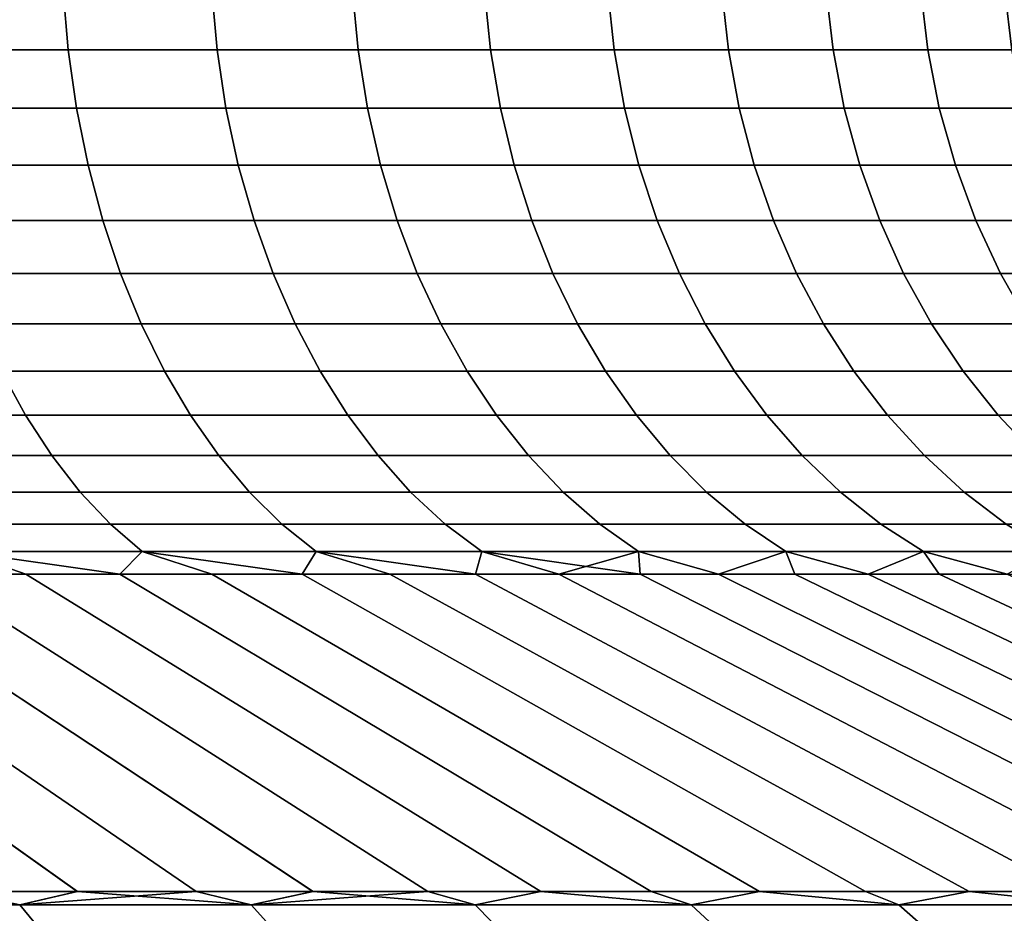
# Model space of a CAD drawing. Header units: metres. Extents: x -109 to 109, y -100 to 58.
# Tile 59 of 256: x -70.21 to -67.33, y 0.53 to 3.14. Entities that reach past the tile are written whole.
import ezdxf

# ---------------------------------------------------------------- set-up
doc = ezdxf.new("R2010")
doc.units = ezdxf.units.M
doc.layers.add('solid_21_062_100_XXX', color=7, linetype='CONTINUOUS')

msp = doc.modelspace()

# ---------------------------------------------------------------- linework, layer by layer
at = {"layer": 'solid_21_062_100_XXX'}
for points in [[(-70.081696, 3.226104, 7.649038), (-70.537308, 3.226104, 8.009289), (-70.523689, 3.052947, 8.02758), (-70.067039, 3.052947, 7.666508)], [(-70.537308, 3.226104, -8.009289), (-70.081696, 3.226104, -7.649038), (-70.067039, 3.052947, -7.666508), (-70.523689, 3.052947, -8.02758)], [(-69.647804, 3.226104, 7.262906), (-70.081696, 3.226104, 7.649038), (-70.067039, 3.052947, 7.666508), (-69.632149, 3.052947, 7.279493)], [(-70.081696, 3.226104, -7.649038), (-69.647804, 3.226104, -7.262906), (-69.632149, 3.052947, -7.279493), (-70.067039, 3.052947, -7.666508)], [(-69.237091, 3.226104, 6.852199), (-69.647804, 3.226104, 7.262906), (-69.632149, 3.052947, 7.279493), (-69.220505, 3.052947, 6.867848)], [(-69.647804, 3.226104, -7.262906), (-69.237091, 3.226104, -6.852199), (-69.220505, 3.052947, -6.867848), (-69.632149, 3.052947, -7.279493)], [(-68.85096, 3.226104, 6.418305), (-69.237091, 3.226104, 6.852199), (-69.220505, 3.052947, 6.867848), (-68.833496, 3.052947, 6.432964)], [(-69.237091, 3.226104, -6.852199), (-68.85096, 3.226104, -6.418305), (-68.833496, 3.052947, -6.432964), (-69.220505, 3.052947, -6.867848)], [(-68.490707, 3.226104, 5.962695), (-68.85096, 3.226104, 6.418305), (-68.833496, 3.052947, 6.432964), (-68.47242, 3.052947, 5.976312)], [(-68.85096, 3.226104, -6.418305), (-68.490707, 3.226104, -5.962695), (-68.47242, 3.052947, -5.976312), (-68.833496, 3.052947, -6.432964)], [(-68.157562, 3.226104, 5.486908), (-68.490707, 3.226104, 5.962695), (-68.47242, 3.052947, 5.976312), (-68.138512, 3.052947, 5.499439)], [(-68.490707, 3.226104, -5.962695), (-68.157562, 3.226104, -5.486908), (-68.138512, 3.052947, -5.499439), (-68.47242, 3.052947, -5.976312)], [(-67.852638, 3.226104, 4.992555), (-68.157562, 3.226104, 5.486908), (-68.138512, 3.052947, 5.499439), (-67.832893, 3.052947, 5.003957)], [(-68.157562, 3.226104, -5.486908), (-67.852638, 3.226104, -4.992555), (-67.832893, 3.052947, -5.003957), (-68.138512, 3.052947, -5.499439)], [(-67.576981, 3.226104, 4.481309), (-67.852638, 3.226104, 4.992555), (-67.832893, 3.052947, 5.003957), (-67.556602, 3.052947, 4.491544)], [(-67.852638, 3.226104, -4.992555), (-67.576981, 3.226104, -4.481309), (-67.556602, 3.052947, -4.491544), (-67.832893, 3.052947, -5.003957)], [(-67.331512, 3.226104, 3.9549), (-67.576981, 3.226104, 4.481309), (-67.556602, 3.052947, 4.491544), (-67.31057, 3.052947, 3.963933)], [(-67.576981, 3.226104, -4.481309), (-67.331512, 3.226104, -3.9549), (-67.31057, 3.052947, -3.963933), (-67.556602, 3.052947, -4.491544)], [(-70.067039, 3.052947, 7.666508), (-70.523689, 3.052947, 8.02758), (-70.501099, 2.88244, 8.05792), (-70.042725, 2.88244, 7.695482)], [(-70.523689, 3.052947, -8.02758), (-70.067039, 3.052947, -7.666508), (-70.042725, 2.88244, -7.695482), (-70.501099, 2.88244, -8.05792)], [(-69.632149, 3.052947, 7.279493), (-70.067039, 3.052947, 7.666508), (-70.042725, 2.88244, 7.695482), (-69.606194, 2.88244, 7.307005)], [(-70.067039, 3.052947, -7.666508), (-69.632149, 3.052947, -7.279493), (-69.606194, 2.88244, -7.307005), (-70.042725, 2.88244, -7.695482)], [(-69.220505, 3.052947, 6.867848), (-69.632149, 3.052947, 7.279493), (-69.606194, 2.88244, 7.307005), (-69.192993, 2.88244, 6.893804)], [(-69.632149, 3.052947, -7.279493), (-69.220505, 3.052947, -6.867848), (-69.192993, 2.88244, -6.893804), (-69.606194, 2.88244, -7.307005)], [(-68.833496, 3.052947, 6.432964), (-69.220505, 3.052947, 6.867848), (-69.192993, 2.88244, 6.893804), (-68.80452, 2.88244, 6.457276)], [(-69.220505, 3.052947, -6.867848), (-68.833496, 3.052947, -6.432964), (-68.80452, 2.88244, -6.457276), (-69.192993, 2.88244, -6.893804)], [(-68.47242, 3.052947, 5.976312), (-68.833496, 3.052947, 6.432964), (-68.80452, 2.88244, 6.457276), (-68.442078, 2.88244, 5.998899)], [(-68.833496, 3.052947, -6.432964), (-68.47242, 3.052947, -5.976312), (-68.442078, 2.88244, -5.998899), (-68.80452, 2.88244, -6.457276)], [(-68.138512, 3.052947, 5.499439), (-68.47242, 3.052947, 5.976312), (-68.442078, 2.88244, 5.998899), (-68.106911, 2.88244, 5.520224)], [(-68.47242, 3.052947, -5.976312), (-68.138512, 3.052947, -5.499439), (-68.106911, 2.88244, -5.520224), (-68.442078, 2.88244, -5.998899)], [(-67.832893, 3.052947, 5.003957), (-68.138512, 3.052947, 5.499439), (-68.106911, 2.88244, 5.520224), (-67.800133, 2.88244, 5.02287)], [(-68.138512, 3.052947, -5.499439), (-67.832893, 3.052947, -5.003957), (-67.800133, 2.88244, -5.02287), (-68.106911, 2.88244, -5.520224)], [(-67.556602, 3.052947, 4.491544), (-67.832893, 3.052947, 5.003957), (-67.800133, 2.88244, 5.02287), (-67.522797, 2.88244, 4.508519)], [(-67.832893, 3.052947, -5.003957), (-67.556602, 3.052947, -4.491544), (-67.522797, 2.88244, -4.508519), (-67.800133, 2.88244, -5.02287)], [(-67.31057, 3.052947, 3.963933), (-67.556602, 3.052947, 4.491544), (-67.522797, 2.88244, 4.508519), (-67.275841, 2.88244, 3.978914)], [(-67.556602, 3.052947, -4.491544), (-67.31057, 3.052947, -3.963933), (-67.275841, 2.88244, -3.978914), (-67.522797, 2.88244, -4.508519)], [(-70.042725, 2.88244, 7.695482), (-70.501099, 2.88244, 8.05792), (-70.469719, 2.715883, 8.100076), (-70.008942, 2.715883, 7.735742)], [(-70.501099, 2.88244, -8.05792), (-70.042725, 2.88244, -7.695482), (-70.008942, 2.715883, -7.735742), (-70.469719, 2.715883, -8.100076)], [(-69.606194, 2.88244, 7.307005), (-70.042725, 2.88244, 7.695482), (-70.008942, 2.715883, 7.735742), (-69.570129, 2.715883, 7.345233)], [(-70.042725, 2.88244, -7.695482), (-69.606194, 2.88244, -7.307005), (-69.570129, 2.715883, -7.345233), (-70.008942, 2.715883, -7.735742)], [(-69.192993, 2.88244, 6.893804), (-69.606194, 2.88244, 7.307005), (-69.570129, 2.715883, 7.345233), (-69.15477, 2.715883, 6.92987)], [(-69.606194, 2.88244, -7.307005), (-69.192993, 2.88244, -6.893804), (-69.15477, 2.715883, -6.92987), (-69.570129, 2.715883, -7.345233)], [(-68.80452, 2.88244, 6.457276), (-69.192993, 2.88244, 6.893804), (-69.15477, 2.715883, 6.92987), (-68.764259, 2.715883, 6.491058)], [(-69.192993, 2.88244, -6.893804), (-68.80452, 2.88244, -6.457276), (-68.764259, 2.715883, -6.491058), (-69.15477, 2.715883, -6.92987)], [(-68.442078, 2.88244, 5.998899), (-68.80452, 2.88244, 6.457276), (-68.764259, 2.715883, 6.491058), (-68.399925, 2.715883, 6.030283)], [(-68.80452, 2.88244, -6.457276), (-68.442078, 2.88244, -5.998899), (-68.399925, 2.715883, -6.030283), (-68.764259, 2.715883, -6.491058)], [(-68.106911, 2.88244, 5.520224), (-68.442078, 2.88244, 5.998899), (-68.399925, 2.715883, 6.030283), (-68.062996, 2.715883, 5.549103)], [(-68.442078, 2.88244, -5.998899), (-68.106911, 2.88244, -5.520224), (-68.062996, 2.715883, -5.549103), (-68.399925, 2.715883, -6.030283)], [(-67.800133, 2.88244, 5.02287), (-68.106911, 2.88244, 5.520224), (-68.062996, 2.715883, 5.549103), (-67.754623, 2.715883, 5.049147)], [(-68.106911, 2.88244, -5.520224), (-67.800133, 2.88244, -5.02287), (-67.754623, 2.715883, -5.049147), (-68.062996, 2.715883, -5.549103)], [(-67.522797, 2.88244, 4.508519), (-67.800133, 2.88244, 5.02287), (-67.754623, 2.715883, 5.049147), (-67.475838, 2.715883, 4.532106)], [(-67.800133, 2.88244, -5.02287), (-67.522797, 2.88244, -4.508519), (-67.475838, 2.715883, -4.532106), (-67.754623, 2.715883, -5.049147)], [(-67.275841, 2.88244, 3.978914), (-67.522797, 2.88244, 4.508519), (-67.475838, 2.715883, 4.532106), (-67.227585, 2.715883, 3.99973)], [(-67.522797, 2.88244, -4.508519), (-67.275841, 2.88244, -3.978914), (-67.227585, 2.715883, -3.99973), (-67.475838, 2.715883, -4.532106)], [(-70.008942, 2.715883, 7.735742), (-70.469719, 2.715883, 8.100076), (-70.429779, 2.554546, 8.153727), (-69.96595, 2.554546, 7.786979)], [(-70.469719, 2.715883, -8.100076), (-70.008942, 2.715883, -7.735742), (-69.96595, 2.554546, -7.786979), (-70.429779, 2.554546, -8.153727)], [(-69.570129, 2.715883, 7.345233), (-70.008942, 2.715883, 7.735742), (-69.96595, 2.554546, 7.786979), (-69.524231, 2.554546, 7.393884)], [(-70.008942, 2.715883, -7.735742), (-69.570129, 2.715883, -7.345233), (-69.524231, 2.554546, -7.393884), (-69.96595, 2.554546, -7.786979)], [(-69.15477, 2.715883, 6.92987), (-69.570129, 2.715883, 7.345233), (-69.524231, 2.554546, 7.393884), (-69.106117, 2.554546, 6.97577)], [(-69.570129, 2.715883, -7.345233), (-69.15477, 2.715883, -6.92987), (-69.106117, 2.554546, -6.97577), (-69.524231, 2.554546, -7.393884)], [(-68.764259, 2.715883, 6.491058), (-69.15477, 2.715883, 6.92987), (-69.106117, 2.554546, 6.97577), (-68.71302, 2.554546, 6.534051)], [(-69.15477, 2.715883, -6.92987), (-68.764259, 2.715883, -6.491058), (-68.71302, 2.554546, -6.534051), (-69.106117, 2.554546, -6.97577)], [(-68.399925, 2.715883, 6.030283), (-68.764259, 2.715883, 6.491058), (-68.71302, 2.554546, 6.534051), (-68.346275, 2.554546, 6.070224)], [(-68.764259, 2.715883, -6.491058), (-68.399925, 2.715883, -6.030283), (-68.346275, 2.554546, -6.070224), (-68.71302, 2.554546, -6.534051)], [(-68.062996, 2.715883, 5.549103), (-68.399925, 2.715883, 6.030283), (-68.346275, 2.554546, 6.070224), (-68.007118, 2.554546, 5.585857)], [(-68.399925, 2.715883, -6.030283), (-68.062996, 2.715883, -5.549103), (-68.007118, 2.554546, -5.585857), (-68.346275, 2.554546, -6.070224)], [(-67.754623, 2.715883, 5.049147), (-68.062996, 2.715883, 5.549103), (-68.007118, 2.554546, 5.585857), (-67.696693, 2.554546, 5.08259)], [(-68.062996, 2.715883, -5.549103), (-67.754623, 2.715883, -5.049147), (-67.696693, 2.554546, -5.08259), (-68.007118, 2.554546, -5.585857)], [(-67.475838, 2.715883, 4.532106), (-67.754623, 2.715883, 5.049147), (-67.696693, 2.554546, 5.08259), (-67.416061, 2.554546, 4.562124)], [(-67.754623, 2.715883, -5.049147), (-67.475838, 2.715883, -4.532106), (-67.416061, 2.554546, -4.562124), (-67.696693, 2.554546, -5.08259)], [(-67.227585, 2.715883, 3.99973), (-67.475838, 2.715883, 4.532106), (-67.416061, 2.554546, 4.562124), (-67.166168, 2.554546, 4.026222)], [(-67.475838, 2.715883, -4.532106), (-67.227585, 2.715883, -3.99973), (-67.166168, 2.554546, -4.026222), (-67.416061, 2.554546, -4.562124)], [(-69.96595, 2.554546, 7.786979), (-70.429779, 2.554546, 8.153727), (-70.381584, 2.399659, 8.218463), (-69.91407, 2.399659, 7.848804)], [(-70.429779, 2.554546, -8.153727), (-69.96595, 2.554546, -7.786979), (-69.91407, 2.399659, -7.848804), (-70.381584, 2.399659, -8.218463)], [(-69.524231, 2.554546, 7.393884), (-69.96595, 2.554546, 7.786979), (-69.91407, 2.399659, 7.848804), (-69.468849, 2.399659, 7.452587)], [(-69.96595, 2.554546, -7.786979), (-69.524231, 2.554546, -7.393884), (-69.468849, 2.399659, -7.452587), (-69.91407, 2.399659, -7.848804)], [(-69.106117, 2.554546, 6.97577), (-69.524231, 2.554546, 7.393884), (-69.468849, 2.399659, 7.452587), (-69.047409, 2.399659, 7.031153)], [(-69.524231, 2.554546, -7.393884), (-69.106117, 2.554546, -6.97577), (-69.047409, 2.399659, -7.031153), (-69.468849, 2.399659, -7.452587)], [(-68.71302, 2.554546, 6.534051), (-69.106117, 2.554546, 6.97577), (-69.047409, 2.399659, 7.031153), (-68.651199, 2.399659, 6.585928)], [(-69.106117, 2.554546, -6.97577), (-68.71302, 2.554546, -6.534051), (-68.651199, 2.399659, -6.585928), (-69.047409, 2.399659, -7.031153)], [(-68.346275, 2.554546, 6.070224), (-68.71302, 2.554546, 6.534051), (-68.651199, 2.399659, 6.585928), (-68.28154, 2.399659, 6.118419)], [(-68.71302, 2.554546, -6.534051), (-68.346275, 2.554546, -6.070224), (-68.28154, 2.399659, -6.118419), (-68.651199, 2.399659, -6.585928)], [(-68.007118, 2.554546, 5.585857), (-68.346275, 2.554546, 6.070224), (-68.28154, 2.399659, 6.118419), (-67.93969, 2.399659, 5.630206)], [(-68.346275, 2.554546, -6.070224), (-68.007118, 2.554546, -5.585857), (-67.93969, 2.399659, -5.630206), (-68.28154, 2.399659, -6.118419)], [(-67.696693, 2.554546, 5.08259), (-68.007118, 2.554546, 5.585857), (-67.93969, 2.399659, 5.630206), (-67.626801, 2.399659, 5.122943)], [(-68.007118, 2.554546, -5.585857), (-67.696693, 2.554546, -5.08259), (-67.626801, 2.399659, -5.122943), (-67.93969, 2.399659, -5.630206)], [(-67.416061, 2.554546, 4.562124), (-67.696693, 2.554546, 5.08259), (-67.626801, 2.399659, 5.122943), (-67.343941, 2.399659, 4.598345)], [(-67.696693, 2.554546, -5.08259), (-67.416061, 2.554546, -4.562124), (-67.343941, 2.399659, -4.598345), (-67.626801, 2.399659, -5.122943)], [(-67.166168, 2.554546, 4.026222), (-67.416061, 2.554546, 4.562124), (-67.343941, 2.399659, 4.598345), (-67.092064, 2.399659, 4.058188)], [(-67.416061, 2.554546, -4.562124), (-67.166168, 2.554546, -4.026222), (-67.092064, 2.399659, -4.058188), (-67.343941, 2.399659, -4.598345)], [(-69.91407, 2.399659, 7.848804), (-70.381584, 2.399659, 8.218463), (-70.3255, 2.252404, 8.293791), (-69.853706, 2.252404, 7.920744)], [(-70.381584, 2.399659, -8.218463), (-69.91407, 2.399659, -7.848804), (-69.853706, 2.252404, -7.920744), (-70.3255, 2.252404, -8.293791)], [(-69.468849, 2.399659, 7.452587), (-69.91407, 2.399659, 7.848804), (-69.853706, 2.252404, 7.920744), (-69.404404, 2.252404, 7.520895)], [(-69.91407, 2.399659, -7.848804), (-69.468849, 2.399659, -7.452587), (-69.404404, 2.252404, -7.520895), (-69.853706, 2.252404, -7.920744)], [(-69.047409, 2.399659, 7.031153), (-69.468849, 2.399659, 7.452587), (-69.404404, 2.252404, 7.520895), (-68.979103, 2.252404, 7.095599)], [(-69.468849, 2.399659, -7.452587), (-69.047409, 2.399659, -7.031153), (-68.979103, 2.252404, -7.095599), (-69.404404, 2.252404, -7.520895)], [(-68.651199, 2.399659, 6.585928), (-69.047409, 2.399659, 7.031153), (-68.979103, 2.252404, 7.095599), (-68.579254, 2.252404, 6.646293)], [(-69.047409, 2.399659, -7.031153), (-68.651199, 2.399659, -6.585928), (-68.579254, 2.252404, -6.646293), (-68.979103, 2.252404, -7.095599)], [(-68.28154, 2.399659, 6.118419), (-68.651199, 2.399659, 6.585928), (-68.579254, 2.252404, 6.646293), (-68.206207, 2.252404, 6.174499)], [(-68.651199, 2.399659, -6.585928), (-68.28154, 2.399659, -6.118419), (-68.206207, 2.252404, -6.174499), (-68.579254, 2.252404, -6.646293)], [(-67.93969, 2.399659, 5.630206), (-68.28154, 2.399659, 6.118419), (-68.206207, 2.252404, 6.174499), (-67.861229, 2.252404, 5.681811)], [(-68.28154, 2.399659, -6.118419), (-67.93969, 2.399659, -5.630206), (-67.861229, 2.252404, -5.681811), (-68.206207, 2.252404, -6.174499)], [(-67.626801, 2.399659, 5.122943), (-67.93969, 2.399659, 5.630206), (-67.861229, 2.252404, 5.681811), (-67.545471, 2.252404, 5.169899)], [(-67.93969, 2.399659, -5.630206), (-67.626801, 2.399659, -5.122943), (-67.545471, 2.252404, -5.169899), (-67.861229, 2.252404, -5.681811)], [(-67.343941, 2.399659, 4.598345), (-67.626801, 2.399659, 5.122943), (-67.545471, 2.252404, 5.169899), (-67.260017, 2.252404, 4.640492)], [(-67.626801, 2.399659, -5.122943), (-67.343941, 2.399659, -4.598345), (-67.260017, 2.252404, -4.640492), (-67.545471, 2.252404, -5.169899)], [(-67.092064, 2.399659, 4.058188), (-67.343941, 2.399659, 4.598345), (-67.260017, 2.252404, 4.640492), (-67.005829, 2.252404, 4.095384)], [(-67.343941, 2.399659, -4.598345), (-67.092064, 2.399659, -4.058188), (-67.005829, 2.252404, -4.095384), (-67.260017, 2.252404, -4.640492)], [(-69.853706, 2.252404, 7.920744), (-70.3255, 2.252404, 8.293791), (-70.261963, 2.113904, 8.379137), (-69.785316, 2.113904, 8.002251)], [(-70.3255, 2.252404, -8.293791), (-69.853706, 2.252404, -7.920744), (-69.785316, 2.113904, -8.002251), (-70.261963, 2.113904, -8.379137)], [(-69.404404, 2.252404, 7.520895), (-69.853706, 2.252404, 7.920744), (-69.785316, 2.113904, 8.002251), (-69.331383, 2.113904, 7.598288)], [(-69.853706, 2.252404, -7.920744), (-69.404404, 2.252404, -7.520895), (-69.331383, 2.113904, -7.598288), (-69.785316, 2.113904, -8.002251)], [(-68.979103, 2.252404, 7.095599), (-69.404404, 2.252404, 7.520895), (-69.331383, 2.113904, 7.598288), (-68.901711, 2.113904, 7.168615)], [(-69.404404, 2.252404, -7.520895), (-68.979103, 2.252404, -7.095599), (-68.901711, 2.113904, -7.168615), (-69.331383, 2.113904, -7.598288)], [(-68.579254, 2.252404, 6.646293), (-68.979103, 2.252404, 7.095599), (-68.901711, 2.113904, 7.168615), (-68.497749, 2.113904, 6.714686)], [(-68.979103, 2.252404, -7.095599), (-68.579254, 2.252404, -6.646293), (-68.497749, 2.113904, -6.714686), (-68.901711, 2.113904, -7.168615)], [(-68.206207, 2.252404, 6.174499), (-68.579254, 2.252404, 6.646293), (-68.497749, 2.113904, 6.714686), (-68.120865, 2.113904, 6.238036)], [(-68.579254, 2.252404, -6.646293), (-68.206207, 2.252404, -6.174499), (-68.120865, 2.113904, -6.238036), (-68.497749, 2.113904, -6.714686)], [(-67.861229, 2.252404, 5.681811), (-68.206207, 2.252404, 6.174499), (-68.120865, 2.113904, 6.238036), (-67.772331, 2.113904, 5.740279)], [(-68.206207, 2.252404, -6.174499), (-67.861229, 2.252404, -5.681811), (-67.772331, 2.113904, -5.740279), (-68.120865, 2.113904, -6.238036)], [(-67.545471, 2.252404, 5.169899), (-67.861229, 2.252404, 5.681811), (-67.772331, 2.113904, 5.740279), (-67.453331, 2.113904, 5.223098)], [(-67.861229, 2.252404, -5.681811), (-67.545471, 2.252404, -5.169899), (-67.453331, 2.113904, -5.223098), (-67.772331, 2.113904, -5.740279)], [(-67.260017, 2.252404, 4.640492), (-67.545471, 2.252404, 5.169899), (-67.453331, 2.113904, 5.223098), (-67.16494, 2.113904, 4.688244)], [(-67.545471, 2.252404, -5.169899), (-67.260017, 2.252404, -4.640492), (-67.16494, 2.113904, -4.688244), (-67.453331, 2.113904, -5.223098)], [(-70.261963, 2.113904, 8.379137), (-70.75972, 2.113904, 8.72767), (-70.694839, 1.985215, 8.826323), (-70.191452, 1.985215, 8.473849)], [(-70.75972, 2.113904, -8.72767), (-70.261963, 2.113904, -8.379137), (-70.191452, 1.985215, -8.473849), (-70.694839, 1.985215, -8.826323)], [(-69.785316, 2.113904, 8.002251), (-70.261963, 2.113904, 8.379137), (-70.191452, 1.985215, 8.473849), (-69.709419, 1.985215, 8.092704)], [(-70.261963, 2.113904, -8.379137), (-69.785316, 2.113904, -8.002251), (-69.709419, 1.985215, -8.092704), (-70.191452, 1.985215, -8.473849)], [(-69.331383, 2.113904, 7.598288), (-69.785316, 2.113904, 8.002251), (-69.709419, 1.985215, 8.092704), (-69.250359, 1.985215, 7.684175)], [(-69.785316, 2.113904, -8.002251), (-69.331383, 2.113904, -7.598288), (-69.250359, 1.985215, -7.684175), (-69.709419, 1.985215, -8.092704)], [(-68.901711, 2.113904, 7.168615), (-69.331383, 2.113904, 7.598288), (-69.250359, 1.985215, 7.684175), (-68.815826, 1.985215, 7.249645)], [(-69.331383, 2.113904, -7.598288), (-68.901711, 2.113904, -7.168615), (-68.815826, 1.985215, -7.249645), (-69.250359, 1.985215, -7.684175)], [(-68.497749, 2.113904, 6.714686), (-68.901711, 2.113904, 7.168615), (-68.815826, 1.985215, 7.249645), (-68.407295, 1.985215, 6.790585)], [(-68.901711, 2.113904, -7.168615), (-68.497749, 2.113904, -6.714686), (-68.407295, 1.985215, -6.790585), (-68.815826, 1.985215, -7.249645)], [(-68.120865, 2.113904, 6.238036), (-68.497749, 2.113904, 6.714686), (-68.407295, 1.985215, 6.790585), (-68.026154, 1.985215, 6.308547)], [(-68.497749, 2.113904, -6.714686), (-68.120865, 2.113904, -6.238036), (-68.026154, 1.985215, -6.308547), (-68.407295, 1.985215, -6.790585)], [(-67.772331, 2.113904, 5.740279), (-68.120865, 2.113904, 6.238036), (-68.026154, 1.985215, 6.308547), (-67.673676, 1.985215, 5.805163)], [(-68.120865, 2.113904, -6.238036), (-67.772331, 2.113904, -5.740279), (-67.673676, 1.985215, -5.805163), (-68.026154, 1.985215, -6.308547)], [(-67.453331, 2.113904, 5.223098), (-67.772331, 2.113904, 5.740279), (-67.673676, 1.985215, 5.805163), (-67.351067, 1.985215, 5.282137)], [(-67.772331, 2.113904, -5.740279), (-67.453331, 2.113904, -5.223098), (-67.351067, 1.985215, -5.282137), (-67.673676, 1.985215, -5.805163)], [(-67.16494, 2.113904, 4.688244), (-67.453331, 2.113904, 5.223098), (-67.351067, 1.985215, 5.282137), (-67.059418, 1.985215, 4.741238)], [(-67.453331, 2.113904, -5.223098), (-67.16494, 2.113904, -4.688244), (-67.059418, 1.985215, -4.741238), (-67.351067, 1.985215, -5.282137)], [(-70.191452, 1.985215, 8.473849), (-70.694839, 1.985215, 8.826323), (-70.624031, 1.867317, 8.933978), (-70.11451, 1.867317, 8.577207)], [(-70.694839, 1.985215, -8.826323), (-70.191452, 1.985215, -8.473849), (-70.11451, 1.867317, -8.577207), (-70.624031, 1.867317, -8.933978)], [(-69.709419, 1.985215, 8.092704), (-70.191452, 1.985215, 8.473849), (-70.11451, 1.867317, 8.577207), (-69.626587, 1.867317, 8.191412)], [(-70.191452, 1.985215, -8.473849), (-69.709419, 1.985215, -8.092704), (-69.626587, 1.867317, -8.191412), (-70.11451, 1.867317, -8.577207)], [(-69.250359, 1.985215, 7.684175), (-69.709419, 1.985215, 8.092704), (-69.626587, 1.867317, 8.191412), (-69.161926, 1.867317, 7.7779)], [(-69.709419, 1.985215, -8.092704), (-69.250359, 1.985215, -7.684175), (-69.161926, 1.867317, -7.7779), (-69.626587, 1.867317, -8.191412)], [(-68.815826, 1.985215, 7.249645), (-69.250359, 1.985215, 7.684175), (-69.161926, 1.867317, 7.7779), (-68.722099, 1.867317, 7.33807)], [(-69.250359, 1.985215, -7.684175), (-68.815826, 1.985215, -7.249645), (-68.722099, 1.867317, -7.33807), (-69.161926, 1.867317, -7.7779)], [(-68.407295, 1.985215, 6.790585), (-68.815826, 1.985215, 7.249645), (-68.722099, 1.867317, 7.33807), (-68.308586, 1.867317, 6.873411)], [(-68.815826, 1.985215, -7.249645), (-68.407295, 1.985215, -6.790585), (-68.308586, 1.867317, -6.873411), (-68.722099, 1.867317, -7.33807)], [(-68.026154, 1.985215, 6.308547), (-68.407295, 1.985215, 6.790585), (-68.308586, 1.867317, 6.873411), (-67.922791, 1.867317, 6.385494)], [(-68.407295, 1.985215, -6.790585), (-68.026154, 1.985215, -6.308547), (-67.922791, 1.867317, -6.385494), (-68.308586, 1.867317, -6.873411)], [(-67.673676, 1.985215, 5.805163), (-68.026154, 1.985215, 6.308547), (-67.922791, 1.867317, 6.385494), (-67.566025, 1.867317, 5.87597)], [(-68.026154, 1.985215, -6.308547), (-67.673676, 1.985215, -5.805163), (-67.566025, 1.867317, -5.87597), (-67.922791, 1.867317, -6.385494)], [(-67.351067, 1.985215, 5.282137), (-67.673676, 1.985215, 5.805163), (-67.566025, 1.867317, 5.87597), (-67.239479, 1.867317, 5.346564)], [(-67.673676, 1.985215, -5.805163), (-67.351067, 1.985215, -5.282137), (-67.239479, 1.867317, -5.346564), (-67.566025, 1.867317, -5.87597)], [(-67.059418, 1.985215, 4.741238), (-67.351067, 1.985215, 5.282137), (-67.239479, 1.867317, 5.346564), (-66.944275, 1.867317, 4.799067)], [(-67.351067, 1.985215, -5.282137), (-67.059418, 1.985215, -4.741238), (-66.944275, 1.867317, -4.799067), (-67.239479, 1.867317, -5.346564)], [(-70.11451, 1.867317, 8.577207), (-70.624031, 1.867317, 8.933978), (-70.547844, 1.761111, 9.049818), (-70.031708, 1.761111, 8.688419)], [(-70.624031, 1.867317, -8.933978), (-70.11451, 1.867317, -8.577207), (-70.031708, 1.761111, -8.688419), (-70.547844, 1.761111, -9.049818)], [(-69.626587, 1.867317, 8.191412), (-70.11451, 1.867317, 8.577207), (-70.031708, 1.761111, 8.688419), (-69.537468, 1.761111, 8.297623)], [(-70.11451, 1.867317, -8.577207), (-69.626587, 1.867317, -8.191412), (-69.537468, 1.761111, -8.297623), (-70.031708, 1.761111, -8.688419)], [(-69.161926, 1.867317, 7.7779), (-69.626587, 1.867317, 8.191412), (-69.537468, 1.761111, 8.297623), (-69.06678, 1.761111, 7.878749)], [(-69.626587, 1.867317, -8.191412), (-69.161926, 1.867317, -7.7779), (-69.06678, 1.761111, -7.878749), (-69.537468, 1.761111, -8.297623)], [(-68.722099, 1.867317, 7.33807), (-69.161926, 1.867317, 7.7779), (-69.06678, 1.761111, 7.878749), (-68.621254, 1.761111, 7.433217)], [(-69.161926, 1.867317, -7.7779), (-68.722099, 1.867317, -7.33807), (-68.621254, 1.761111, -7.433217), (-69.06678, 1.761111, -7.878749)], [(-68.308586, 1.867317, 6.873411), (-68.722099, 1.867317, 7.33807), (-68.621254, 1.761111, 7.433217), (-68.202377, 1.761111, 6.962532)], [(-68.722099, 1.867317, -7.33807), (-68.308586, 1.867317, -6.873411), (-68.202377, 1.761111, -6.962532), (-68.621254, 1.761111, -7.433217)], [(-67.922791, 1.867317, 6.385494), (-68.308586, 1.867317, 6.873411), (-68.202377, 1.761111, 6.962532), (-67.811577, 1.761111, 6.468289)], [(-68.308586, 1.867317, -6.873411), (-67.922791, 1.867317, -6.385494), (-67.811577, 1.761111, -6.468289), (-68.202377, 1.761111, -6.962532)], [(-67.566025, 1.867317, 5.87597), (-67.922791, 1.867317, 6.385494), (-67.811577, 1.761111, 6.468289), (-67.45018, 1.761111, 5.952159)], [(-67.922791, 1.867317, -6.385494), (-67.566025, 1.867317, -5.87597), (-67.45018, 1.761111, -5.952159), (-67.811577, 1.761111, -6.468289)], [(-67.239479, 1.867317, 5.346564), (-67.566025, 1.867317, 5.87597), (-67.45018, 1.761111, 5.952159), (-67.119408, 1.761111, 5.415889)], [(-67.566025, 1.867317, -5.87597), (-67.239479, 1.867317, -5.346564), (-67.119408, 1.761111, -5.415889), (-67.45018, 1.761111, -5.952159)], [(-70.031708, 1.761111, 8.688419), (-70.547844, 1.761111, 9.049818), (-70.46685, 1.667405, 9.172957), (-69.943695, 1.667405, 8.806642)], [(-70.547844, 1.761111, -9.049818), (-70.031708, 1.761111, -8.688419), (-69.943695, 1.667405, -8.806642), (-70.46685, 1.667405, -9.172957)], [(-69.537468, 1.761111, 8.297623), (-70.031708, 1.761111, 8.688419), (-69.943695, 1.667405, 8.806642), (-69.442734, 1.667405, 8.410527)], [(-70.031708, 1.761111, -8.688419), (-69.537468, 1.761111, -8.297623), (-69.442734, 1.667405, -8.410527), (-69.943695, 1.667405, -8.806642)], [(-69.06678, 1.761111, 7.878749), (-69.537468, 1.761111, 8.297623), (-69.442734, 1.667405, 8.410527), (-68.965645, 1.667405, 7.985954)], [(-69.537468, 1.761111, -8.297623), (-69.06678, 1.761111, -7.878749), (-68.965645, 1.667405, -7.985954), (-69.442734, 1.667405, -8.410527)], [(-68.621254, 1.761111, 7.433217), (-69.06678, 1.761111, 7.878749), (-68.965645, 1.667405, 7.985954), (-68.514046, 1.667405, 7.534359)], [(-69.06678, 1.761111, -7.878749), (-68.621254, 1.761111, -7.433217), (-68.514046, 1.667405, -7.534359), (-68.965645, 1.667405, -7.985954)], [(-68.202377, 1.761111, 6.962532), (-68.621254, 1.761111, 7.433217), (-68.514046, 1.667405, 7.534359), (-68.08947, 1.667405, 7.05727)], [(-68.621254, 1.761111, -7.433217), (-68.202377, 1.761111, -6.962532), (-68.08947, 1.667405, -7.05727), (-68.514046, 1.667405, -7.534359)], [(-67.811577, 1.761111, 6.468289), (-68.202377, 1.761111, 6.962532), (-68.08947, 1.667405, 7.05727), (-67.693359, 1.667405, 6.556302)], [(-68.202377, 1.761111, -6.962532), (-67.811577, 1.761111, -6.468289), (-67.693359, 1.667405, -6.556302), (-68.08947, 1.667405, -7.05727)], [(-67.45018, 1.761111, 5.952159), (-67.811577, 1.761111, 6.468289), (-67.693359, 1.667405, 6.556302), (-67.327042, 1.667405, 6.033149)], [(-67.811577, 1.761111, -6.468289), (-67.45018, 1.761111, -5.952159), (-67.327042, 1.667405, -6.033149), (-67.693359, 1.667405, -6.556302)], [(-67.119408, 1.761111, 5.415889), (-67.45018, 1.761111, 5.952159), (-67.327042, 1.667405, 6.033149), (-66.991768, 1.667405, 5.489582)], [(-67.45018, 1.761111, -5.952159), (-67.119408, 1.761111, -5.415889), (-66.991768, 1.667405, -5.489582), (-67.327042, 1.667405, -6.033149)], [(-69.943695, 1.667405, 8.806642), (-70.46685, 1.667405, 9.172957), (-70.381676, 1.586915, 9.302457), (-69.851143, 1.586915, 8.930969)], [(-70.46685, 1.667405, -9.172957), (-69.943695, 1.667405, -8.806642), (-69.851143, 1.586915, -8.930969), (-70.381676, 1.586915, -9.302457)], [(-69.442734, 1.667405, 8.410527), (-69.943695, 1.667405, 8.806642), (-69.851143, 1.586915, 8.930969), (-69.343102, 1.586915, 8.529263)], [(-69.943695, 1.667405, -8.806642), (-69.442734, 1.667405, -8.410527), (-69.343102, 1.586915, -8.529263), (-69.851143, 1.586915, -8.930969)], [(-68.965645, 1.667405, 7.985954), (-69.442734, 1.667405, 8.410527), (-69.343102, 1.586915, 8.529263), (-68.859276, 1.586915, 8.098696)], [(-69.442734, 1.667405, -8.410527), (-68.965645, 1.667405, -7.985954), (-68.859276, 1.586915, -8.098696), (-69.343102, 1.586915, -8.529263)], [(-68.514046, 1.667405, 7.534359), (-68.965645, 1.667405, 7.985954), (-68.859276, 1.586915, 8.098696), (-68.401306, 1.586915, 7.640726)], [(-68.965645, 1.667405, -7.985954), (-68.514046, 1.667405, -7.534359), (-68.401306, 1.586915, -7.640726), (-68.859276, 1.586915, -8.098696)], [(-68.08947, 1.667405, 7.05727), (-68.514046, 1.667405, 7.534359), (-68.401306, 1.586915, 7.640726), (-67.970734, 1.586915, 7.156901)], [(-68.514046, 1.667405, -7.534359), (-68.08947, 1.667405, -7.05727), (-67.970734, 1.586915, -7.156901), (-68.401306, 1.586915, -7.640726)], [(-67.693359, 1.667405, 6.556302), (-68.08947, 1.667405, 7.05727), (-67.970734, 1.586915, 7.156901), (-67.569031, 1.586915, 6.64886)], [(-68.08947, 1.667405, -7.05727), (-67.693359, 1.667405, -6.556302), (-67.569031, 1.586915, -6.64886), (-67.970734, 1.586915, -7.156901)], [(-67.327042, 1.667405, 6.033149), (-67.693359, 1.667405, 6.556302), (-67.569031, 1.586915, 6.64886), (-67.19754, 1.586915, 6.118322)], [(-67.693359, 1.667405, -6.556302), (-67.327042, 1.667405, -6.033149), (-67.19754, 1.586915, -6.118322), (-67.569031, 1.586915, -6.64886)], [(-70.381676, 1.586915, 9.302457), (-70.471291, 1.52103, 9.549705), (-70.190948, 1.52103, 9.366859)], [(-70.381676, 1.586915, -9.302457), (-70.190948, 1.52103, -9.366859), (-70.471291, 1.52103, -9.549705)], [(-70.381676, 1.586915, 9.302457), (-70.190948, 1.52103, 9.366859), (-69.916145, 1.52103, 9.175788)], [(-69.851143, 1.586915, 8.930969), (-70.381676, 1.586915, 9.302457), (-69.916145, 1.52103, 9.175788)], [(-70.381676, 1.586915, -9.302457), (-69.851143, 1.586915, -8.930969), (-69.916145, 1.52103, -9.175788), (-70.190948, 1.52103, -9.366859)], [(-69.851143, 1.586915, 8.930969), (-69.916145, 1.52103, 9.175788), (-69.647125, 1.52103, 8.976657)], [(-69.851143, 1.586915, -8.930969), (-69.647125, 1.52103, -8.976657), (-69.916145, 1.52103, -9.175788)], [(-69.851143, 1.586915, 8.930969), (-69.647125, 1.52103, 8.976657), (-69.384125, 1.52103, 8.769641)], [(-69.343102, 1.586915, 8.529263), (-69.851143, 1.586915, 8.930969), (-69.384125, 1.52103, 8.769641)], [(-69.851143, 1.586915, -8.930969), (-69.343102, 1.586915, -8.529263), (-69.384125, 1.52103, -8.769641), (-69.647125, 1.52103, -8.976657)], [(-69.343102, 1.586915, 8.529263), (-69.384125, 1.52103, 8.769641), (-69.12738, 1.52103, 8.554923)], [(-69.343102, 1.586915, -8.529263), (-69.12738, 1.52103, -8.554923), (-69.384125, 1.52103, -8.769641)], [(-69.343102, 1.586915, 8.529263), (-69.12738, 1.52103, 8.554923), (-68.877106, 1.52103, 8.33269)], [(-68.859276, 1.586915, 8.098696), (-69.343102, 1.586915, 8.529263), (-68.877106, 1.52103, 8.33269)], [(-69.343102, 1.586915, -8.529263), (-68.859276, 1.586915, -8.098696), (-68.877106, 1.52103, -8.33269), (-69.12738, 1.52103, -8.554923)], [(-68.859276, 1.586915, 8.098696), (-68.877106, 1.52103, 8.33269), (-68.63353, 1.52103, 8.103139)], [(-68.859276, 1.586915, -8.098696), (-68.63353, 1.52103, -8.103139), (-68.877106, 1.52103, -8.33269)], [(-68.859276, 1.586915, 8.098696), (-68.63353, 1.52103, 8.103139), (-68.396858, 1.52103, 7.866471)], [(-68.401306, 1.586915, 7.640726), (-68.859276, 1.586915, 8.098696), (-68.396858, 1.52103, 7.866471)], [(-68.859276, 1.586915, -8.098696), (-68.401306, 1.586915, -7.640726), (-68.63353, 1.52103, -8.103139)], [(-68.401306, 1.586915, -7.640726), (-68.396858, 1.52103, -7.866471), (-68.63353, 1.52103, -8.103139)], [(-68.401306, 1.586915, 7.640726), (-68.396858, 1.52103, 7.866471), (-68.167313, 1.52103, 7.622893)], [(-67.970734, 1.586915, 7.156901), (-68.401306, 1.586915, 7.640726), (-68.167313, 1.52103, 7.622893), (-67.945076, 1.52103, 7.37262)], [(-68.401306, 1.586915, -7.640726), (-68.167313, 1.52103, -7.622893), (-68.396858, 1.52103, -7.866471)], [(-68.401306, 1.586915, -7.640726), (-67.970734, 1.586915, -7.156901), (-68.167313, 1.52103, -7.622893)], [(-67.970734, 1.586915, -7.156901), (-67.945076, 1.52103, -7.37262), (-68.167313, 1.52103, -7.622893)], [(-67.970734, 1.586915, 7.156901), (-67.945076, 1.52103, 7.37262), (-67.730362, 1.52103, 7.115872)], [(-67.569031, 1.586915, 6.64886), (-67.970734, 1.586915, 7.156901), (-67.730362, 1.52103, 7.115872), (-67.523346, 1.52103, 6.852873)], [(-67.970734, 1.586915, -7.156901), (-67.730362, 1.52103, -7.115872), (-67.945076, 1.52103, -7.37262)], [(-67.970734, 1.586915, -7.156901), (-67.569031, 1.586915, -6.64886), (-67.730362, 1.52103, -7.115872)], [(-67.569031, 1.586915, -6.64886), (-67.523346, 1.52103, -6.852873), (-67.730362, 1.52103, -7.115872)], [(-67.569031, 1.586915, 6.64886), (-67.523346, 1.52103, 6.852873), (-67.324211, 1.52103, 6.583855)], [(-67.19754, 1.586915, 6.118322), (-67.569031, 1.586915, 6.64886), (-67.324211, 1.52103, 6.583855), (-67.133141, 1.52103, 6.309055)], [(-67.569031, 1.586915, -6.64886), (-67.324211, 1.52103, -6.583855), (-67.523346, 1.52103, -6.852873)], [(-67.569031, 1.586915, -6.64886), (-67.19754, 1.586915, -6.118322), (-67.324211, 1.52103, -6.583855)], [(-70.040359, 0.59343, 12.242327), (-71.343079, 1.52103, 10.047306), (-71.643074, 1.52103, 10.195711), (-70.392586, 0.59343, 12.421797)], [(-70.040398, 0.59343, -12.242348), (-70.392624, 0.59343, -12.421816), (-71.643074, 1.52103, -10.195711), (-71.343079, 1.52103, -10.047306)], [(-69.693398, 0.59343, 12.052873), (-71.047607, 1.52103, 9.890078), (-71.343079, 1.52103, 10.047306), (-70.040359, 0.59343, 12.242327)], [(-69.693443, 0.59343, -12.052895), (-70.040398, 0.59343, -12.242348), (-71.343079, 1.52103, -10.047306), (-71.047607, 1.52103, -9.890078)], [(-69.351997, 0.59343, 11.853587), (-70.756927, 1.52103, 9.724161), (-71.047607, 1.52103, 9.890078), (-69.693398, 0.59343, 12.052873)], [(-69.352036, 0.59343, -11.853611), (-69.693443, 0.59343, -12.052895), (-71.047607, 1.52103, -9.890078), (-70.756927, 1.52103, -9.724161)], [(-69.016418, 0.59343, 11.644634), (-70.471291, 1.52103, 9.549705), (-70.756927, 1.52103, 9.724161), (-69.351997, 0.59343, 11.853587)], [(-69.016457, 0.59343, -11.64466), (-69.352036, 0.59343, -11.853611), (-70.756927, 1.52103, -9.724161), (-70.471291, 1.52103, -9.549705)], [(-68.686943, 0.59343, 11.426184), (-70.190948, 1.52103, 9.366859), (-70.471291, 1.52103, 9.549705), (-69.016418, 0.59343, 11.644634)], [(-68.686981, 0.59343, -11.42621), (-69.016457, 0.59343, -11.64466), (-70.471291, 1.52103, -9.549705), (-70.190948, 1.52103, -9.366859)], [(-68.363846, 0.59343, 11.198414), (-69.916145, 1.52103, 9.175788), (-70.190948, 1.52103, 9.366859), (-68.686943, 0.59343, 11.426184)], [(-68.363884, 0.59343, -11.198441), (-68.686981, 0.59343, -11.42621), (-70.190948, 1.52103, -9.366859), (-69.916145, 1.52103, -9.175788)], [(-68.047379, 0.59343, 10.961511), (-69.647125, 1.52103, 8.976657), (-69.916145, 1.52103, 9.175788), (-68.363846, 0.59343, 11.198414)], [(-68.047417, 0.59343, -10.961538), (-68.363884, 0.59343, -11.198441), (-69.916145, 1.52103, -9.175788), (-69.647125, 1.52103, -8.976657)], [(-67.737808, 0.59343, 10.715667), (-69.384125, 1.52103, 8.769641), (-69.647125, 1.52103, 8.976657), (-68.047379, 0.59343, 10.961511)], [(-67.737839, 0.59343, -10.715694), (-68.047417, 0.59343, -10.961538), (-69.647125, 1.52103, -8.976657), (-69.384125, 1.52103, -8.769641)], [(-67.435387, 0.59343, 10.461083), (-69.12738, 1.52103, 8.554923), (-69.384125, 1.52103, 8.769641), (-67.737808, 0.59343, 10.715667)], [(-67.435417, 0.59343, -10.46111), (-67.737839, 0.59343, -10.715694), (-69.384125, 1.52103, -8.769641), (-69.12738, 1.52103, -8.554923)], [(-67.14035, 0.59343, 10.197968), (-68.877106, 1.52103, 8.33269), (-69.12738, 1.52103, 8.554923), (-67.435387, 0.59343, 10.461083)], [(-67.140381, 0.59343, -10.197993), (-67.435417, 0.59343, -10.46111), (-69.12738, 1.52103, -8.554923), (-68.877106, 1.52103, -8.33269)], [(-66.852959, 0.59343, 9.926535), (-68.63353, 1.52103, 8.103139), (-68.877106, 1.52103, 8.33269), (-67.14035, 0.59343, 10.197968)], [(-66.852982, 0.59343, -9.926559), (-67.140381, 0.59343, -10.197993), (-68.877106, 1.52103, -8.33269), (-68.63353, 1.52103, -8.103139)], [(-66.852959, 0.59343, 9.926535), (-66.573425, 0.59343, 9.647005), (-68.396858, 1.52103, 7.866471), (-68.63353, 1.52103, 8.103139)], [(-66.573448, 0.59343, -9.647029), (-66.852982, 0.59343, -9.926559), (-68.63353, 1.52103, -8.103139), (-68.396858, 1.52103, -7.866471)], [(-66.573425, 0.59343, 9.647005), (-66.301994, 0.59343, 9.359607), (-68.167313, 1.52103, 7.622893), (-68.396858, 1.52103, 7.866471)], [(-66.573448, 0.59343, -9.647029), (-68.396858, 1.52103, -7.866471), (-68.167313, 1.52103, -7.622893), (-66.302017, 0.59343, -9.35963)], [(-66.301994, 0.59343, 9.359607), (-66.038879, 0.59343, 9.064575), (-67.945076, 1.52103, 7.37262), (-68.167313, 1.52103, 7.622893)], [(-66.302017, 0.59343, -9.35963), (-68.167313, 1.52103, -7.622893), (-67.945076, 1.52103, -7.37262), (-66.038902, 0.59343, -9.064597)], [(-66.038879, 0.59343, 9.064575), (-65.784302, 0.59343, 8.76215), (-67.730362, 1.52103, 7.115872), (-67.945076, 1.52103, 7.37262)], [(-66.038902, 0.59343, -9.064597), (-67.945076, 1.52103, -7.37262), (-67.730362, 1.52103, -7.115872), (-65.784317, 0.59343, -8.762171)], [(-65.784302, 0.59343, 8.76215), (-65.538452, 0.59343, 8.452578), (-67.523346, 1.52103, 6.852873), (-67.730362, 1.52103, 7.115872)], [(-65.784317, 0.59343, -8.762171), (-67.730362, 1.52103, -7.115872), (-67.523346, 1.52103, -6.852873), (-65.538475, 0.59343, -8.452599)], [(-65.538452, 0.59343, 8.452578), (-65.301552, 0.59343, 8.136111), (-67.324211, 1.52103, 6.583855), (-67.523346, 1.52103, 6.852873)], [(-65.538475, 0.59343, -8.452599), (-67.523346, 1.52103, -6.852873), (-67.324211, 1.52103, -6.583855), (-65.301567, 0.59343, -8.136132)], [(-70.207954, 0.554246, 12.433418), (-70.749794, 0.59343, 12.591134), (-70.902443, 0.554246, 12.761153)], [(-70.902443, 0.554246, -12.761153), (-70.392624, 0.59343, -12.421816), (-70.207954, 0.554246, -12.433418)], [(-70.207954, 0.554246, 12.433418), (-70.392586, 0.59343, 12.421797), (-70.749794, 0.59343, 12.591134)], [(-70.207954, 0.554246, -12.433418), (-70.392624, 0.59343, -12.421816), (-70.040398, 0.59343, -12.242348)], [(-70.207954, 0.554246, 12.433418), (-70.040359, 0.59343, 12.242327), (-70.392586, 0.59343, 12.421797)], [(-69.532578, 0.554246, 12.067924), (-70.040359, 0.59343, 12.242327), (-70.207954, 0.554246, 12.433418)], [(-70.207954, 0.554246, -12.433418), (-70.040398, 0.59343, -12.242348), (-69.693443, 0.59343, -12.052895)], [(-70.207954, 0.554246, -12.433418), (-69.693443, 0.59343, -12.052895), (-69.532578, 0.554246, -12.067924)], [(-69.532578, 0.554246, 12.067924), (-69.693398, 0.59343, 12.052873), (-70.040359, 0.59343, 12.242327)], [(-69.532578, 0.554246, -12.067924), (-69.693443, 0.59343, -12.052895), (-69.352036, 0.59343, -11.853611)], [(-69.532578, 0.554246, 12.067924), (-69.351997, 0.59343, 11.853587), (-69.693398, 0.59343, 12.052873)], [(-68.878365, 0.554246, 11.665779), (-69.351997, 0.59343, 11.853587), (-69.532578, 0.554246, 12.067924)], [(-69.532578, 0.554246, -12.067924), (-69.352036, 0.59343, -11.853611), (-69.016457, 0.59343, -11.64466)], [(-69.532578, 0.554246, -12.067924), (-69.016457, 0.59343, -11.64466), (-68.878365, 0.554246, -11.665779)], [(-68.878365, 0.554246, 11.665779), (-69.016418, 0.59343, 11.644634), (-69.351997, 0.59343, 11.853587)], [(-68.878365, 0.554246, -11.665779), (-69.016457, 0.59343, -11.64466), (-68.686981, 0.59343, -11.42621)], [(-68.878365, 0.554246, 11.665779), (-68.686943, 0.59343, 11.426184), (-69.016418, 0.59343, 11.644634)], [(-68.247299, 0.554246, 11.228207), (-68.686943, 0.59343, 11.426184), (-68.878365, 0.554246, 11.665779)], [(-68.247299, 0.554246, -11.228207), (-68.878365, 0.554246, -11.665779), (-68.686981, 0.59343, -11.42621), (-68.363884, 0.59343, -11.198441)], [(-68.247299, 0.554246, 11.228207), (-68.363846, 0.59343, 11.198414), (-68.686943, 0.59343, 11.426184)], [(-68.247299, 0.554246, -11.228207), (-68.363884, 0.59343, -11.198441), (-68.047417, 0.59343, -10.961538)], [(-68.247299, 0.554246, 11.228207), (-68.047379, 0.59343, 10.961511), (-68.363846, 0.59343, 11.198414)], [(-67.641289, 0.554246, 10.756534), (-68.047379, 0.59343, 10.961511), (-68.247299, 0.554246, 11.228207)], [(-67.641289, 0.554246, -10.756534), (-68.247299, 0.554246, -11.228207), (-68.047417, 0.59343, -10.961538), (-67.737839, 0.59343, -10.715694)], [(-67.641289, 0.554246, 10.756534), (-67.737808, 0.59343, 10.715667), (-68.047379, 0.59343, 10.961511)], [(-67.641289, 0.554246, -10.756534), (-67.737839, 0.59343, -10.715694), (-67.435417, 0.59343, -10.46111)], [(-67.641289, 0.554246, 10.756534), (-67.435387, 0.59343, 10.461083), (-67.737808, 0.59343, 10.715667)], [(-67.062187, 0.554246, 10.252193), (-67.435387, 0.59343, 10.461083), (-67.641289, 0.554246, 10.756534)], [(-67.062187, 0.554246, -10.252193), (-67.641289, 0.554246, -10.756534), (-67.435417, 0.59343, -10.46111), (-67.140381, 0.59343, -10.197993)], [(-67.062187, 0.554246, 10.252193), (-67.14035, 0.59343, 10.197968), (-67.435387, 0.59343, 10.461083)], [(-70.207954, 0.554246, 12.433418), (-70.902443, 0.554246, 12.761153), (-70.866547, 0.505334, 12.842985), (-70.16761, 0.505334, 12.513148)], [(-70.902443, 0.554246, -12.761153), (-70.207954, 0.554246, -12.433418), (-70.16761, 0.505334, -12.513148), (-70.866547, 0.505334, -12.842985)], [(-69.532578, 0.554246, 12.067924), (-70.207954, 0.554246, 12.433418), (-70.16761, 0.505334, 12.513148), (-69.4879, 0.505334, 12.14531)], [(-70.207954, 0.554246, -12.433418), (-69.532578, 0.554246, -12.067924), (-69.4879, 0.505334, -12.14531), (-70.16761, 0.505334, -12.513148)], [(-68.878365, 0.554246, 11.665779), (-69.532578, 0.554246, 12.067924), (-69.4879, 0.505334, 12.14531), (-68.829491, 0.505334, 11.740587)], [(-69.532578, 0.554246, -12.067924), (-68.878365, 0.554246, -11.665779), (-68.829491, 0.505334, -11.740587), (-69.4879, 0.505334, -12.14531)], [(-68.247299, 0.554246, 11.228207), (-68.878365, 0.554246, 11.665779), (-68.829491, 0.505334, 11.740587), (-68.194374, 0.505334, 11.300208)], [(-68.878365, 0.554246, -11.665779), (-68.247299, 0.554246, -11.228207), (-68.194374, 0.505334, -11.300208), (-68.829491, 0.505334, -11.740587)], [(-67.641289, 0.554246, 10.756534), (-68.247299, 0.554246, 11.228207), (-68.194374, 0.505334, 11.300208), (-67.584488, 0.505334, 10.825511)], [(-68.247299, 0.554246, -11.228207), (-67.641289, 0.554246, -10.756534), (-67.584488, 0.505334, -10.825511), (-68.194374, 0.505334, -11.300208)], [(-67.062187, 0.554246, 10.252193), (-67.641289, 0.554246, 10.756534), (-67.584488, 0.505334, 10.825511), (-67.001671, 0.505334, 10.317937)], [(-67.641289, 0.554246, -10.756534), (-67.062187, 0.554246, -10.252193), (-67.001671, 0.505334, -10.317937), (-67.584488, 0.505334, -10.825511)]]:
    msp.add_3dface(points, dxfattribs=at)

doc.saveas('drawing.dxf')
